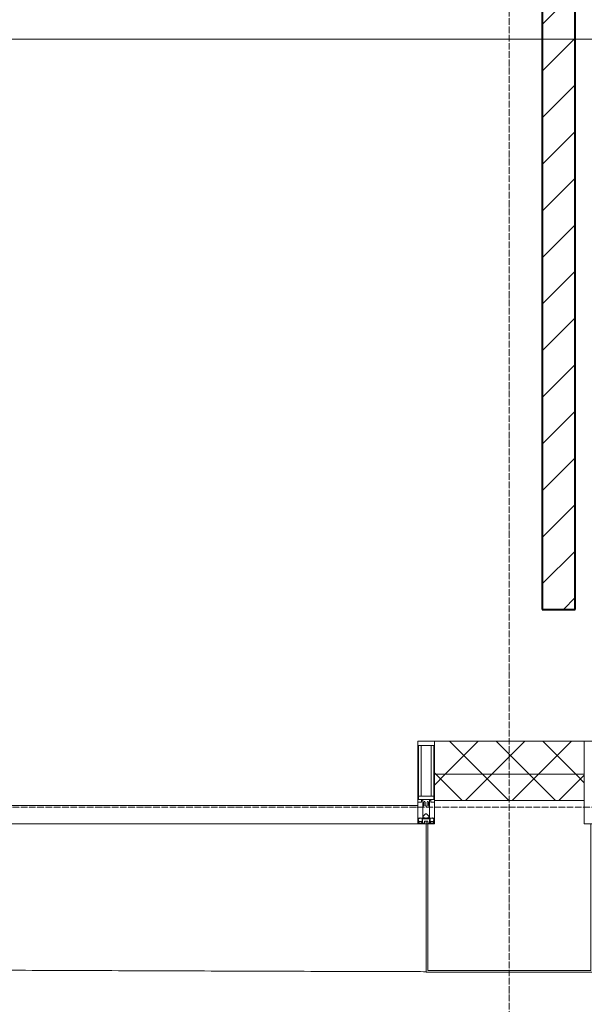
# Model space of a CAD drawing. Header units: millimetres. Extents: x 5617 to 101514, y 7718 to 215953.
# Tile 38 of 61: x 50413 to 52126, y 14802 to 17789. Entities that reach past the tile are written whole.
import ezdxf

# ---------------------------------------------------------------- set-up
doc = ezdxf.new("R2010")
doc.units = ezdxf.units.MM
doc.linetypes.add('ADSK_Линия сетки', pattern=[25, 20, -2.5, 0, -2.5])
doc.linetypes.add('Линия сетки', pattern=[25, 20, -2.5, 0, -2.5])
for name, color, linetype, lineweight in [('Импосты витража', 7, 'Continuous', 18), ('Колонны', 7, 'Continuous', 18), ('Оси', 7, 'Continuous', 9), ('Панели витража', 7, 'Continuous', 18), ('Стены разрез', 7, 'Continuous', 40), ('Стены штриховка', 7, 'Continuous', 40), ('Форма', 7, 'Continuous', 18), ('Элементы узлов', 7, 'Continuous', 18)]:
    doc.layers.add(name, color=color, linetype=linetype, lineweight=lineweight)
pattern_1 = [(45, (0, 0), (-70.71068, 70.71068), []), (135, (0, 0), (-70.71068, -70.71068), [])]

# ---------------------------------------------------------------- blocks, each defined once
blk = doc.blocks.new('135_SLK_K4_AR_rvt-1-МКСС_К4_L20_68_100_')
at = {"layer": 'Стены разрез', "lineweight": 9, "true_color": 0xaaaaaa}
h = blk.add_hatch(dxfattribs=at)
h.set_pattern_fill('FP_3', color=253, style=0, pattern_type=2)
h.set_pattern_definition([(45, (0, 0), (-70.71068, 70.71068), [])])
h.paths.add_polyline_path([(129750, 16000), (129750, 19500), (129650, 19500), (129650, 16000)])
at = {"layer": 'Стены разрез', "color": 253, "true_color": 0xaaaaaa}
for p, q in [((129650, 19500), (129650, 16000)), ((129750, 16000), (129750, 19500)), ((129650, 16000), (129750, 16000))]:
    blk.add_line(p, q, dxfattribs=at)
blk = doc.blocks.new('Rectangular Mullion - 50Wx250H-2623690-МКСС_К4_L20_68_100_')
at = {"layer": 'Элементы узлов', "color": 253, "lineweight": 5, "true_color": 0xaaaaaa}
for p, q in [((-25, 65.2), (-25, 250)), ((-25, 250), (0, 250)), ((25, 250), (0, 250)), ((25, 65.2), (25, 250)), ((-23, 237.3), (0, 237.3)), ((-23, 237.3), (-23, 73.6)), ((-14.9, 84), (-14.9, 237.3)), ((23, 237.3), (0, 237.3)), ((14.9, 84), (14.9, 237.3)), ((23, 237.3), (23, 73.6)), ((-14, 65.2), (-25, 65.2)), ((0, 84), (-23, 84)), ((-0.5, 73.6), (-23, 73.6)), ((-14, 71.3), (-14, 65.2)), ((-10, 71.3), (-14, 71.3)), ((-10, 53), (-10, 71.3)), ((-7, 65.2), (-5.9, 67.3)), ((-7, 65.2), (-7, 54.7)), ((-4.1, 67.3), (-5.9, 67.3)), ((-4.1, 67.3), (-2.9, 65.1)), ((-2.9, 65.1), (-2.9, 54.6)), ((0, 84), (23, 84)), ((0.5, 73.6), (23, 73.6)), ((4.1, 67.3), (2.9, 65.1)), ((2.9, 65.1), (2.9, 54.6)), ((4.1, 67.3), (5.9, 67.3)), ((7, 65.2), (5.9, 67.3)), ((7, 65.2), (7, 54.7)), ((10, 71.3), (14, 71.3)), ((10, 53), (10, 71.3)), ((14, 71.3), (14, 65.2)), ((14, 65.2), (25, 65.2)), ((-8.7, 53), (-10, 53)), ((-10, 53), (-10, 17)), ((-8.7, 53), (-7, 54.7)), ((-8.5, 23), (-1.5, 30)), ((-1.3, 53), (-2.9, 54.6)), ((-1.5, 30), (0, 30)), ((0, 53), (-1.3, 53)), ((0, 53), (1.3, 53)), ((1.5, 30), (0, 30)), ((1.3, 53), (2.9, 54.6)), ((8.5, 23), (1.5, 30)), ((8.7, 53), (7, 54.7)), ((8.7, 53), (10, 53)), ((10, 53), (10, 17)), ((-23.8, 14.6), (-25, 14.2)), ((-25, 0), (-25, 14.2)), ((-22.3, 17), (-23.8, 17)), ((-23.8, 17), (-23.8, 14.6)), ((-22.5, 10.6), (-23.8, 14.6)), ((-22.5, 10.6), (-23.7, 9.9)), ((-23.7, 1.3), (-23.7, 9.9)), ((-23.7, 1.3), (-11.8, 1.3)), ((-23.2, 10.2), (-22.5, 8)), ((-22.5, 8), (-22.5, 4.5)), ((-21.3, 4.5), (-22.5, 4.5)), ((-22.3, 17), (-22.3, 16)), ((-22.3, 16), (-21.3, 16)), ((-19, 17.6), (-21.3, 16)), ((-21.3, 4.5), (-21.3, 6.5)), ((-21.3, 6.5), (-14.2, 6.5)), ((-18.4, 16.6), (-19, 17.6)), ((-7.4, 16.6), (-18.4, 16.6)), ((-14.2, 6.5), (-14.2, 4.5)), ((-13.2, 4.5), (-14.2, 4.5)), ((-13.2, 4.5), (-12.2, 7.2)), ((-12.7, 7.6), (-11.3, 11.4)), ((-12.7, 7.6), (-11.8, 6.9)), ((-12.2, 9), (-12.2, 14.8)), ((-12.2, 14.8), (0, 14.8)), ((-11.8, 1.3), (-11.8, 6.9)), ((-10.5, 11.2), (-11.3, 11.4)), ((-10.5, 1.5), (-10.5, 11.2)), ((-4.8, 1.5), (-10.5, 1.5)), ((-10, 17), (-7.5, 17)), ((-8.5, 18.5), (-8.5, 23)), ((-7.5, 18.5), (-8.5, 18.5)), ((-7.5, 17), (-7.5, 18.5)), ((-7.4, 18), (-7.4, 16.6)), ((-2.6, 18), (-7.4, 18)), ((0, 8), (-4.8, 8)), ((-4.8, 1.5), (-4.8, 8)), ((-2.6, 18), (-2.6, 16.8)), ((-2.6, 16.8), (0, 16.8)), ((2.6, 16.8), (0, 16.8)), ((0, 14.8), (0, 16.8)), ((0, 14.8), (0, 16.8)), ((12.2, 14.8), (0, 14.8)), ((0, 0), (0, 8)), ((0, 8), (4.8, 8)), ((0, 0), (0, 8)), ((2.6, 18), (2.6, 16.8)), ((2.6, 18), (7.4, 18)), ((4.8, 1.5), (4.8, 8)), ((4.8, 1.5), (10.5, 1.5)), ((7.4, 18), (7.4, 16.6)), ((7.4, 16.6), (18.4, 16.6)), ((7.5, 18.5), (8.5, 18.5)), ((7.5, 17), (7.5, 18.5)), ((10, 17), (7.5, 17)), ((8.5, 18.5), (8.5, 23)), ((10.5, 11.2), (11.3, 11.4)), ((10.5, 1.5), (10.5, 11.2)), ((12.7, 7.6), (11.3, 11.4)), ((12.7, 7.6), (11.8, 6.9)), ((11.8, 1.3), (11.8, 6.9)), ((23.7, 1.3), (11.8, 1.3)), ((12.2, 9), (12.2, 14.8)), ((13.2, 4.5), (12.2, 7.2)), ((13.2, 4.5), (14.2, 4.5)), ((21.3, 6.5), (14.2, 6.5)), ((14.2, 6.5), (14.2, 4.5)), ((18.4, 16.6), (19, 17.6)), ((19, 17.6), (21.3, 16)), ((22.3, 16), (21.3, 16)), ((21.3, 4.5), (21.3, 6.5)), ((21.3, 4.5), (22.5, 4.5)), ((22.3, 17), (22.3, 16)), ((22.3, 17), (23.8, 17)), ((22.5, 10.6), (23.8, 14.6)), ((22.5, 10.6), (23.7, 9.9)), ((23.2, 10.2), (22.5, 8)), ((22.5, 8), (22.5, 4.5)), ((23.7, 1.3), (23.7, 9.9)), ((23.8, 17), (23.8, 14.6)), ((23.8, 14.6), (25, 14.2)), ((25, 0), (25, 14.2)), ((-25, 0), (0, 0)), ((25, 0), (0, 0))]:
    blk.add_line(p, q, dxfattribs=at)
for centre, start, end in [((-0.5, 73.1), 360, 90), ((0.5, 73.1), 90, 180)]:
    blk.add_arc(centre, 0.5, start, end, dxfattribs=at)
blk = doc.blocks.new('Rectangular Mullion - R_StandardFrame_50Wx250H-V37-МКСС_К4_L20_68_100_')
at = {"layer": 'Импосты витража', "color": 253, "lineweight": 5, "true_color": 0xaaaaaa}
for p, q in [((-25, -250), (-25, 0)), ((-25, 0), (0, 0)), ((5, 0), (25, 0)), ((25, 0), (25, -250)), ((25, -250), (-25, -250))]:
    blk.add_line(p, q, dxfattribs=at)
blk = doc.blocks.new('Rectangular Mullion - R_StandardFrame_50Wx250H-V39-МКСС_К4_L20_68_100_')
at = {"layer": 'Импосты витража', "color": 253, "lineweight": 5, "true_color": 0xaaaaaa}
for p, q in [((-25, -250), (-25, 0)), ((-25, 0), (-5, 0)), ((0, 0), (25, 0)), ((25, 0), (25, -110.1)), ((25, -113.4), (25, -128.4)), ((25, -135.1), (25, -250)), ((25, -250), (-25, -250))]:
    blk.add_line(p, q, dxfattribs=at)
blk = doc.blocks.new('System Panel - A_PAN_Glass-7508020-МКСС_К4_L20_68_100_')
at = {"layer": 'Панели витража', "color": 253, "lineweight": 5, "true_color": 0xaaaaaa}
for p, q in [((656.25, 55), (-656.25, 55)), ((-656.25, 55), (-656.25, 0)), ((656.25, 0), (656.25, 55)), ((-656.25, 0), (656.25, 0))]:
    blk.add_line(p, q, dxfattribs=at)
blk = doc.blocks.new('A_SLK_PAN_Type1 - Прямой тип панели-6537789-МКСС_К4_L20_68_100_')
at = {"layer": 'Колонны', "lineweight": 5}
for p, q in [((-252.5, 450), (252.5, 450)), ((-252.5, 0), (-252.5, 450)), ((252.5, 450), (252.5, 0)), ((-247.5, 445), (-247.5, 0)), ((247.5, 445), (-247.5, 445)), ((247.5, 0), (247.5, 445)), ((-247.5, 0), (-252.5, 0)), ((252.5, 0), (247.5, 0))]:
    blk.add_line(p, q, dxfattribs=at)
blk = doc.blocks.new('135_SLK_K4_AR_FCD_rvt-1-МКСС_К4_L20_68_100_')
at = {"layer": 'Стены разрез', "lineweight": 5, "true_color": 0xaaaaaa}
h = blk.add_hatch(dxfattribs=at)
h.set_pattern_fill('FP_4', color=253, style=0, pattern_type=2)
h.set_pattern_definition(pattern_1)
h.paths.add_polyline_path([(129322.5, 15500), (129777.5, 15500), (129777.5, 15600), (129322.5, 15600)])
h = blk.add_hatch(dxfattribs=at)
h.set_pattern_fill('FP_4', color=253, style=0, pattern_type=2)
h.set_pattern_definition(pattern_1)
h.paths.add_polyline_path([(129777.5, 15420), (129777.5, 15500), (129322.5, 15500), (129322.5, 15420), (129568.1, 15420)])
at = {"layer": 'Стены разрез', "color": 253, "lineweight": 9, "true_color": 0xaaaaaa}
for p, q in [((129777.5, 15600), (129322.5, 15600)), ((129322.5, 15600), (129322.5, 15420)), ((129777.5, 15420), (129777.5, 15600)), ((129322.5, 15420), (129777.5, 15420))]:
    blk.add_line(p, q, dxfattribs=at)
at = {"layer": 'Стены штриховка', "color": 253, "lineweight": 9, "true_color": 0xaaaaaa}
blk.add_line((129777.5, 15500), (129322.5, 15500), dxfattribs=at)
at = {"layer": 'Форма', "color": 253, "lineweight": 9, "true_color": 0xaaaaaa}
blk.add_line((136800, 17730), (107164.9, 17730), dxfattribs=at)
blk.add_open_spline([(124335.1, 14930.5), (124409.5, 14929.8), (124591.2, 14928), (124826.6, 14925.9), (125041.4, 14924), (125202.6, 14922.7), (125363.7, 14921.4), (125578.5, 14919.7), (125846.8, 14917.7), (126115.2, 14915.8), (126330, 14914.4), (126491.1, 14913.4), (126652.3, 14912.4), (126867.1, 14911.1), (127135.4, 14909.6), (127403.8, 14908.3), (127618.6, 14907.2), (127779.7, 14906.5), (127940.9, 14905.8), (128155.7, 14904.9), (128424, 14903.8), (128692.4, 14902.9), (128907.1, 14902.2), (129068.3, 14901.7), (129198.5, 14901.3), (129274.9, 14901.1), (129297.6, 14901.1)], degree=3, knots=[-0.4205776, -0.4205776, -0.4205776, -0.4205776, -0.4130435, -0.4021739, -0.3967391, -0.3913043, -0.3858696, -0.3804348, -0.3695652, -0.3586957, -0.3532609, -0.3478261, -0.3423913, -0.3369565, -0.326087, -0.3152174, -0.3097826, -0.3043478, -0.298913, -0.2934783, -0.2826087, -0.2717391, -0.2663043, -0.2608696, -0.2554348, -0.2531377, -0.2531377, -0.2531377, -0.2531377], dxfattribs=at)
at = {"layer": 'Импосты витража', "color": 253, "lineweight": 5, "true_color": 0xaaaaaa}
blk.add_blockref('Rectangular Mullion - 50Wx250H-2623690-МКСС_К4_L20_68_100_', (129297.5, 15350), dxfattribs=at)
at = {"layer": 'Импосты витража', "color": 253, "lineweight": 5, "true_color": 0xaaaaaa, "extrusion": (0, 0, -1), "rotation": 180}
for name, p in [('Rectangular Mullion - R_StandardFrame_50Wx250H-V37-МКСС_К4_L20_68_100_', (-129297.5, 15350)), ('Rectangular Mullion - R_StandardFrame_50Wx250H-V39-МКСС_К4_L20_68_100_', (-129802.5, 15350))]:
    blk.add_blockref(name, p, dxfattribs=at)
at = {"layer": 'Колонны', "color": 253, "lineweight": 5, "true_color": 0xaaaaaa, "rotation": 180}
blk.add_blockref('A_SLK_PAN_Type1 - Прямой тип панели-6537789-МКСС_К4_L20_68_100_', (129550, 15350), dxfattribs=at)
at = {"layer": 'Панели витража', "color": 253, "lineweight": 5, "true_color": 0xaaaaaa}
blk.add_blockref('System Panel - A_PAN_Glass-7508020-МКСС_К4_L20_68_100_', (128616.3, 15350), dxfattribs=at)

msp = doc.modelspace()

# ---------------------------------------------------------------- linework, layer by layer
at = {"layer": 'Оси', "linetype": 'Линия сетки'}
msp.add_line((51898.2, 12025.7), (51898.2, 33100), dxfattribs=at)
at = {"layer": 'Оси', "linetype": 'ADSK_Линия сетки'}
msp.add_line((59245.9, 15400), (24389.5, 15400), dxfattribs=at)

# ---------------------------------------------------------------- block references
at = {"lineweight": 5}
for name in ['135_SLK_K4_AR_FCD_rvt-1-МКСС_К4_L20_68_100_', '135_SLK_K4_AR_rvt-1-МКСС_К4_L20_68_100_']:
    msp.add_blockref(name, (-77651.8, 0), dxfattribs=at)

doc.saveas('drawing.dxf')
